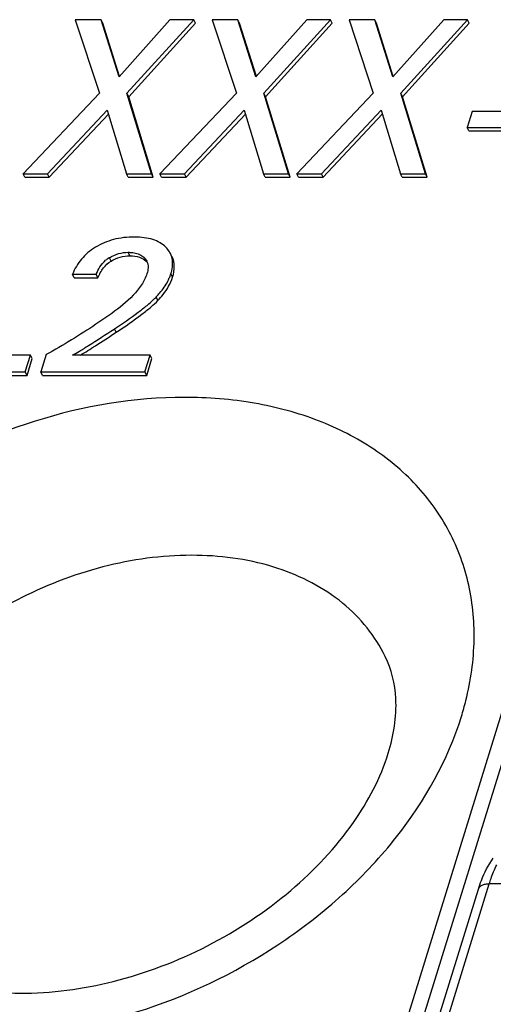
# Model space of a CAD drawing. Header units: millimetres. Extents: x 0 to 594, y 0 to 420.
# Tile 30 of 104: x 183 to 191, y 124 to 140. Entities that reach past the tile are written whole.
import ezdxf

# ---------------------------------------------------------------- set-up
doc = ezdxf.new("R2010")
doc.units = ezdxf.units.MM
doc.header["$LTSCALE"] = 32.67
doc.layers.get('0').update_dxf_attribs({"linetype": 'CONTINUOUS'})

msp = doc.modelspace()

# ---------------------------------------------------------------- linework, layer by layer
at = {"color": 7, "linetype": 'CONTINUOUS'}
for p, q in [((184.15922, 140.10312), (184.54717, 138.92436)), ((184.57139, 140.10312), (184.15922, 140.10312)), ((184.86026, 139.18726), (184.57139, 140.10312)), ((184.59885, 140.04717), (184.57139, 140.10312)), ((184.8675, 139.1954), (184.59885, 140.04717)), ((185.67566, 140.10312), (184.86026, 139.18726)), ((184.98681, 138.92436), (186.0552, 140.10312)), ((185.01427, 138.86842), (186.08265, 140.04717)), ((186.0552, 140.10312), (185.67566, 140.10312)), ((186.08265, 140.04717), (186.0552, 140.10312)), ((186.35059, 140.10312), (186.73853, 138.92436)), ((186.76275, 140.10312), (186.35059, 140.10312)), ((187.05162, 139.18726), (186.76275, 140.10312)), ((186.79021, 140.04717), (186.76275, 140.10312)), ((187.05886, 139.1954), (186.79021, 140.04717)), ((187.86702, 140.10312), (187.05162, 139.18726)), ((187.17818, 138.92436), (188.24656, 140.10312)), ((187.20563, 138.86842), (188.27401, 140.04717)), ((188.24656, 140.10312), (187.86702, 140.10312)), ((188.27401, 140.04717), (188.24656, 140.10312)), ((188.54195, 140.10312), (188.92989, 138.92436)), ((188.95412, 140.10312), (188.54195, 140.10312)), ((189.24298, 139.18726), (188.95412, 140.10312)), ((188.98157, 140.04717), (188.95412, 140.10312)), ((189.25022, 139.1954), (188.98157, 140.04717)), ((190.05838, 140.10312), (189.24298, 139.18726)), ((189.36954, 138.92436), (190.43792, 140.10312)), ((189.39699, 138.86842), (190.46538, 140.04717)), ((190.43792, 140.10312), (190.05838, 140.10312)), ((190.46538, 140.04717), (190.43792, 140.10312)), ((184.54717, 138.92436), (183.32287, 137.63564)), ((185.38028, 137.63564), (184.98681, 138.92436)), ((185.01427, 138.86842), (184.98681, 138.92436)), ((186.73853, 138.92436), (185.51423, 137.63564)), ((187.57164, 137.63564), (187.17818, 138.92436)), ((187.20563, 138.86842), (187.17818, 138.92436)), ((188.92989, 138.92436), (187.70559, 137.63564)), ((189.763, 137.63564), (189.36954, 138.92436)), ((189.39699, 138.86842), (189.36954, 138.92436)), ((185.40773, 137.57969), (185.01427, 138.86842)), ((187.59909, 137.57969), (187.20563, 138.86842)), ((189.79045, 137.57969), (189.39699, 138.86842)), ((183.71615, 137.63564), (184.67107, 138.65287)), ((184.67107, 138.65287), (184.98013, 137.63564)), ((185.90751, 137.63564), (186.86243, 138.65287)), ((186.86243, 138.65287), (187.17149, 137.63564)), ((188.09887, 137.63564), (189.0538, 138.65287)), ((189.0538, 138.65287), (189.36285, 137.63564)), ((190.51062, 138.63225), (190.43204, 138.37794)), ((191.34011, 138.63225), (190.51062, 138.63225)), ((183.7436, 137.57969), (184.69063, 138.58851)), ((185.93496, 137.57969), (186.88199, 138.58851)), ((188.12632, 137.57969), (189.07335, 138.58851)), ((190.45949, 138.322), (190.43204, 138.37794)), ((190.43204, 138.37794), (191.26152, 138.37794)), ((190.45949, 138.322), (191.28898, 138.322)), ((183.35032, 137.57969), (183.32287, 137.63564)), ((183.32287, 137.63564), (183.71615, 137.63564)), ((183.35032, 137.57969), (183.7436, 137.57969)), ((183.7436, 137.57969), (183.71615, 137.63564)), ((185.00758, 137.57969), (184.98013, 137.63564)), ((184.98013, 137.63564), (185.38028, 137.63564)), ((185.00758, 137.57969), (185.40773, 137.57969)), ((185.40773, 137.57969), (185.38028, 137.63564)), ((185.54168, 137.57969), (185.51423, 137.63564)), ((185.51423, 137.63564), (185.90751, 137.63564)), ((185.54168, 137.57969), (185.93496, 137.57969)), ((185.93496, 137.57969), (185.90751, 137.63564)), ((187.19894, 137.57969), (187.17149, 137.63564)), ((187.17149, 137.63564), (187.57164, 137.63564)), ((187.19894, 137.57969), (187.59909, 137.57969)), ((187.59909, 137.57969), (187.57164, 137.63564)), ((187.73305, 137.57969), (187.70559, 137.63564)), ((187.70559, 137.63564), (188.09887, 137.63564)), ((187.73305, 137.57969), (188.12632, 137.57969)), ((188.12632, 137.57969), (188.09887, 137.63564)), ((189.39031, 137.57969), (189.36285, 137.63564)), ((189.36285, 137.63564), (189.763, 137.63564)), ((189.39031, 137.57969), (189.79045, 137.57969)), ((189.79045, 137.57969), (189.763, 137.63564)), ((184.14375, 135.96989), (184.1163, 136.02583)), ((184.1163, 136.02583), (184.49556, 136.02583)), ((184.14375, 135.96989), (184.52302, 135.96989)), ((184.52302, 135.96989), (184.49556, 136.02583)), ((184.78073, 135.14964), (184.78723, 135.15392)), ((183.44261, 134.73122), (182.2442, 134.73122)), ((183.35977, 134.46316), (183.44261, 134.73122)), ((183.38723, 134.40722), (183.47006, 134.67527)), ((183.47006, 134.67527), (183.44261, 134.73122)), ((183.69472, 134.74005), (183.60915, 134.46316)), ((185.35798, 134.73122), (184.11628, 134.73122)), ((185.27514, 134.46316), (185.35798, 134.73122)), ((185.3026, 134.40722), (185.38543, 134.67527)), ((185.38543, 134.67527), (185.35798, 134.73122)), ((181.79596, 134.46316), (183.35977, 134.46316)), ((181.82341, 134.40722), (183.38723, 134.40722)), ((183.38723, 134.40722), (183.35977, 134.46316)), ((183.63661, 134.40722), (183.60915, 134.46316)), ((183.60915, 134.46316), (185.27514, 134.46316)), ((183.63661, 134.40722), (185.3026, 134.40722)), ((185.3026, 134.40722), (185.27514, 134.46316)), ((189.73207, 123.33261), (190.61154, 126.17857))]:
    msp.add_line(p, q, dxfattribs=at)
at = {"color": 9, "linetype": 'CONTINUOUS'}
for p, q in [((184.73212, 136.23605), (184.70466, 136.292)), ((185.03531, 136.32189), (185.00785, 136.37784)), ((185.30004, 136.22727), (185.27259, 136.28321)), ((185.71814, 135.98167), (185.69068, 136.03762)), ((185.48304, 135.60757), (185.45558, 135.66352)), ((184.81468, 135.09797), (184.78723, 135.15392)), ((191.8248, 131.73558), (189.07314, 122.83121)), ((192.04551, 131.62374), (189.29376, 122.71906)), ((189.90767, 123.42073), (190.78714, 126.26669)), ((192.95623, 126.26668), (190.78714, 126.26669))]:
    msp.add_line(p, q, dxfattribs=at)
at = {"color": 7, "linetype": 'CONTINUOUS'}
for centre, radius, start, end in [((184.93701, 135.90792), 0.44888, 122.03952, 130.45105), ((184.93598, 135.90967), 0.44686, 121.175194, 122.047029), ((185.12132, 136.14918), 0.20214, 17.262963, 26.102818), ((185.12856, 136.07623), 0.22851, 41.373903, 42.813235), ((185.01351, 136.24706), 0.70882, 339.400809, 342.81375), ((184.5431, 136.53934), 1.26482, 313.75692, 315.242281), ((184.68865, 136.3947), 1.05963, 315.254533, 316.367115)]:
    msp.add_arc(centre, radius, start, end, dxfattribs=at)
at = {"color": 9, "linetype": 'CONTINUOUS'}
msp.add_arc((185.69502, 130.38013), 4.86232, 342.814912, 345.954492, dxfattribs=at)
at = {"color": 7, "linetype": 'CONTINUOUS'}
for points, knots in [([(185.10592, 136.62233), (184.99301, 136.62233), (184.77443, 136.59929), (184.5707, 136.51376), (184.48217, 136.45885)], [0, 0, 0, 0, 0.52010911, 1, 1, 1, 1]), ([(185.6083, 136.46032), (185.5807, 136.48759), (185.51566, 136.53674), (185.39795, 136.58733), (185.25891, 136.61682), (185.159, 136.62233), (185.10592, 136.62233)], [0, 0, 0, 0, 0.21527577, 0.44670579, 0.70549653, 1, 1, 1, 1]), ([(184.48217, 136.45885), (184.39909, 136.40731), (184.24825, 136.28314), (184.14938, 136.1137), (184.1163, 136.02583)], [0, 0, 0, 0, 0.51011314, 1, 1, 1, 1]), ([(185.68166, 136.35978), (185.67719, 136.36888), (185.65721, 136.40541), (185.63067, 136.4382), (185.6083, 136.46032)], [0, 0, 0, 0, 0.24369974, 1, 1, 1, 1]), ([(184.49556, 136.02583), (184.51105, 136.0665), (184.55052, 136.14865), (184.61001, 136.21899), (184.64577, 136.24951)], [0, 0, 0, 0, 0.48066337, 1, 1, 1, 1]), ([(184.52302, 135.96989), (184.54427, 136.02572), (184.59796, 136.1291), (184.68529, 136.20772), (184.73212, 136.23605)], [0, 0, 0, 0, 0.52186091, 1, 1, 1, 1]), ([(184.70466, 136.292), (184.75099, 136.32003), (184.84928, 136.36379), (184.95595, 136.37784), (185.00785, 136.37784)], [0, 0, 0, 0, 0.51056738, 1, 1, 1, 1]), ([(184.73212, 136.23605), (184.77749, 136.26351), (184.87558, 136.30753), (184.98229, 136.32189), (185.03531, 136.32189)], [0, 0, 0, 0, 0.50006439, 1, 1, 1, 1]), ([(185.00785, 136.37784), (185.0179, 136.37784), (185.05703, 136.37697), (185.0962, 136.37229), (185.12455, 136.36572)], [0, 0, 0, 0, 0.25661108, 1, 1, 1, 1]), ([(185.03531, 136.32189), (185.08727, 136.32189), (185.18268, 136.31234), (185.2676, 136.26239), (185.29619, 136.23153)], [0, 0, 0, 0, 0.55256523, 1, 1, 1, 1]), ([(185.12455, 136.36572), (185.15356, 136.35899), (185.20832, 136.33982), (185.25446, 136.30379), (185.27259, 136.28321)], [0, 0, 0, 0, 0.52062168, 1, 1, 1, 1]), ([(185.71728, 136.20806), (185.71701, 136.22156), (185.71349, 136.27364), (185.6987, 136.32505), (185.68166, 136.35978)], [0, 0, 0, 0, 0.25872091, 1, 1, 1, 1]), ([(185.71814, 135.98167), (185.73543, 136.03762), (185.75622, 136.14735), (185.73153, 136.25814), (185.70911, 136.30383)], [0, 0, 0, 0, 0.53501377, 1, 1, 1, 1]), ([(185.32369, 136.1596), (185.32446, 136.14945), (185.32509, 136.1072), (185.31649, 136.06522), (185.30705, 136.03467)], [0, 0, 0, 0, 0.24154566, 1, 1, 1, 1]), ([(185.69068, 136.03762), (185.69526, 136.05242), (185.71053, 136.10797), (185.71813, 136.16594), (185.71728, 136.20806)], [0, 0, 0, 0, 0.26890853, 1, 1, 1, 1]), ([(185.30705, 136.03467), (185.28752, 135.97148), (185.22343, 135.84745), (185.03906, 135.62635), (184.86541, 135.48683), (184.74371, 135.39991)], [0, 0, 0, 0, 0.23050487, 0.47878708, 1, 1, 1, 1]), ([(185.48304, 135.60757), (185.51136, 135.6373), (185.609, 135.74817), (185.68657, 135.87953), (185.71814, 135.98167)], [0, 0, 0, 0, 0.27749307, 1, 1, 1, 1]), ([(185.64126, 135.9171), (185.64467, 135.92375), (185.65772, 135.95009), (185.66931, 135.97715), (185.67701, 135.99767)], [0, 0, 0, 0, 0.25417782, 1, 1, 1, 1]), ([(185.45558, 135.66352), (185.47511, 135.68401), (185.54535, 135.76194), (185.60631, 135.84888), (185.64126, 135.9171)], [0, 0, 0, 0, 0.2696764, 1, 1, 1, 1]), ([(184.78723, 135.15392), (184.91567, 135.23858), (185.09249, 135.35934), (185.3002, 135.52043), (185.38257, 135.59196), (185.41786, 135.62578)], [0, 0, 0, 0, 0.5853566, 0.81401116, 1, 1, 1, 1]), ([(184.81468, 135.09797), (184.95482, 135.19035), (185.14582, 135.32093), (185.36553, 135.49554), (185.44889, 135.57174), (185.48304, 135.60757)], [0, 0, 0, 0, 0.59821506, 0.82360025, 1, 1, 1, 1]), ([(184.74371, 135.39991), (184.66001, 135.34012), (184.31983, 135.10545), (183.96569, 134.89136), (183.69472, 134.74005)], [0, 0, 0, 0, 0.24893064, 1, 1, 1, 1]), ([(184.11628, 134.73122), (184.15315, 134.75142), (184.23907, 134.80204), (184.46143, 134.9402), (184.64538, 135.06046), (184.78073, 135.14964)], [0, 0, 0, 0, 0.16059673, 0.38083155, 1, 1, 1, 1]), ([(184.24064, 134.7312), (184.32177, 134.77972), (184.51388, 134.90087), (184.70401, 135.02502), (184.81468, 135.09797)], [0, 0, 0, 0, 0.41626991, 1, 1, 1, 1]), ([(189.16958, 128.35606), (189.2566, 128.63765), (189.34697, 129.16909), (189.22329, 129.69813), (189.1212, 129.90618)], [0, 0, 0, 0, 0.55982294, 1, 1, 1, 1]), ([(180.63764, 125.74305), (180.69093, 125.63444), (180.83008, 125.41778), (181.12461, 125.12988), (181.52038, 124.87722), (182.22988, 124.59255), (183.34809, 124.45234), (184.81532, 124.65281), (186.29901, 125.21738), (187.61641, 126.08711), (188.61427, 127.14491), (189.04737, 127.96057), (189.16958, 128.35606)], [0, 0, 0, 0, 0.03460253, 0.07292615, 0.11692852, 0.16803334, 0.2905124, 0.43395809, 0.58781122, 0.74077707, 0.8816034, 1, 1, 1, 1]), ([(190.61154, 126.17857), (190.62627, 126.22624), (190.68594, 126.39999), (190.76939, 126.56776), (190.85071, 126.67434)], [0, 0, 0, 0, 0.27120813, 1, 1, 1, 1])]:
    msp.add_open_spline(points, degree=3, knots=knots, dxfattribs=at)
for points in [[(185.27259, 136.28321), (185.28455, 136.26963), (185.29487, 136.25437), (185.30285, 136.23812)], [(185.31436, 136.20917), (185.31936, 136.19312), (185.3224, 136.17637), (185.32369, 136.1596)]]:
    msp.add_open_spline(points, degree=3, dxfattribs=at)
at = {"color": 9, "linetype": 'CONTINUOUS'}
for points, knots in [([(190.41197, 129.20008), (190.49152, 129.51837), (190.58254, 130.15811), (190.4863, 131.10614), (190.15304, 131.97574), (189.59616, 132.72771), (188.84181, 133.33121), (187.92313, 133.76571), (186.87585, 134.01883), (185.32832, 134.10736), (183.30983, 133.72712), (181.44736, 132.80069), (180.15705, 131.7744), (179.10684, 130.64894), (178.5358, 129.64047), (178.32042, 128.94351)], [0, 0, 0, 0, 0.05642116, 0.11001484, 0.16217275, 0.2146294, 0.26904333, 0.32663886, 0.38802344, 0.45319198, 0.59203932, 0.7356783, 0.80633613, 0.87454752, 1, 1, 1, 1]), ([(189.12116, 129.90616), (189.04141, 130.06868), (188.84274, 130.38042), (188.30269, 130.92155), (187.37731, 131.39773), (186.06842, 131.58689), (184.65712, 131.41254), (183.50295, 130.98139), (182.64305, 130.48033), (181.5334, 129.65055), (180.79106, 128.67779), (180.5274, 127.82461)], [0, 0, 0, 0, 0.0509127, 0.10296556, 0.21356445, 0.33624917, 0.4697978, 0.60942066, 0.67961507, 0.74886977, 1, 1, 1, 1]), ([(178.24871, 128.68694), (178.16917, 128.36866), (178.07814, 127.72891), (178.17439, 126.78089), (178.50765, 125.91129), (179.06452, 125.15931), (179.81888, 124.55582), (180.73755, 124.12132), (181.78484, 123.86819), (183.33236, 123.77966), (185.35086, 124.15991), (187.21333, 125.08634), (188.50364, 126.11263), (189.55385, 127.23808), (190.12489, 128.24655), (190.34026, 128.94351)], [0, 0, 0, 0, 0.05642116, 0.11001484, 0.16217275, 0.2146294, 0.26904333, 0.32663886, 0.38802344, 0.45319198, 0.59203932, 0.7356783, 0.80633613, 0.87454752, 1, 1, 1, 1]), ([(190.78714, 126.26669), (190.79561, 126.2941), (190.82917, 126.39647), (190.86992, 126.49665), (190.90524, 126.56737)], [0, 0, 0, 0, 0.26628393, 1, 1, 1, 1]), ([(190.61154, 126.17857), (190.6157, 126.19201), (190.63192, 126.21859), (190.67271, 126.24653), (190.72621, 126.2633), (190.76602, 126.26669), (190.78714, 126.26669)], [0, 0, 0, 0, 0.20219675, 0.42995202, 0.69649708, 1, 1, 1, 1])]:
    msp.add_open_spline(points, degree=3, knots=knots, dxfattribs=at)

doc.saveas('drawing.dxf')
